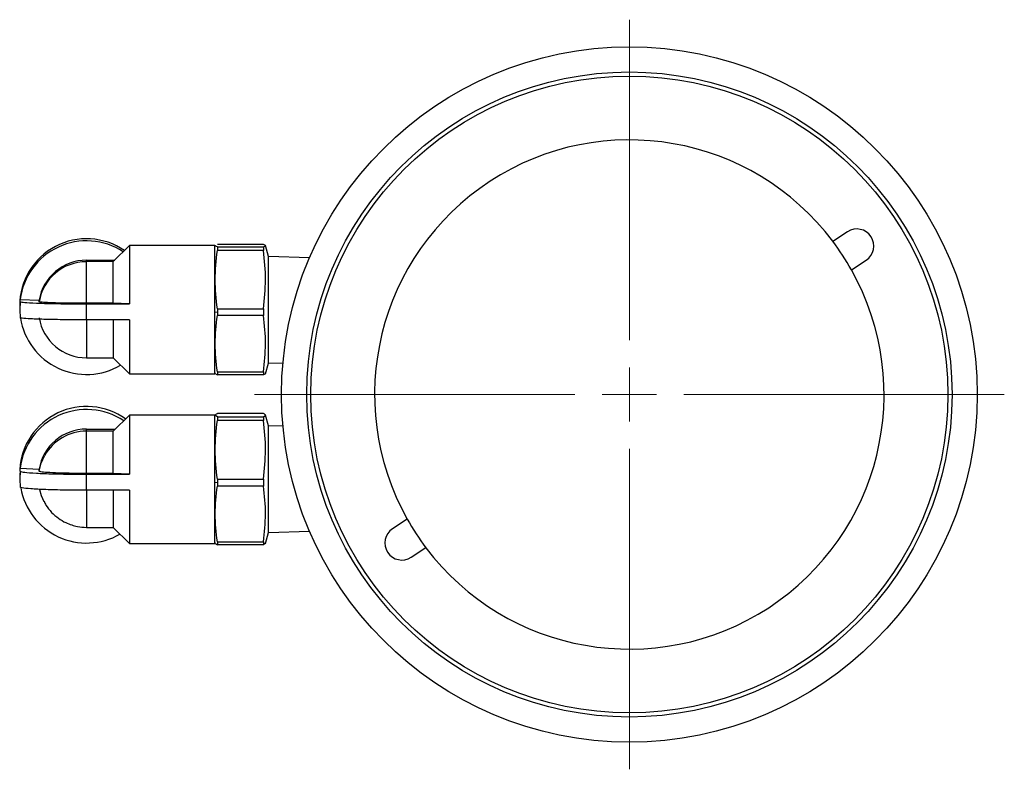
# Model space of a CAD drawing. Header units: inches. Extents: x 0.2 to 16.8, y 0.3 to 10.9.
# Tile 19 of 19: x 13.2 to 16.8, y 4.4 to 7.1. Entities that reach past the tile are written whole.
import ezdxf

# ---------------------------------------------------------------- set-up
doc = ezdxf.new("R2010")
doc.units = ezdxf.units.IN
doc.header["$MEASUREMENT"] = 0

# ---------------------------------------------------------------- blocks, each defined once
blk = doc.blocks.new('SW_CENTERMARKSYMBOL_1')
at = {"color": 0, "linetype": 'Continuous', "lineweight": 18}
for p, q in [((0, 0.2), (0, 1.38)), ((0, 0), (0, 0.1)), ((-0.2, 0), (-1.38, 0)), ((0, 0), (-0.1, 0)), ((0, 0), (0, -0.1)), ((0, 0), (0.1, 0)), ((0.2, 0), (1.38, 0)), ((0, -0.2), (0, -1.38))]:
    blk.add_line(p, q, dxfattribs=at)

msp = doc.modelspace()

# ---------------------------------------------------------------- linework, layer by layer
at = {"color": 7, "linetype": 'Continuous', "lineweight": 25}
for p, q in [((16.2109, 6.3483), (16.1568, 6.3129)), ((13.5678, 6.2972), (13.5087, 6.2382)), ((13.8827, 6.2972), (13.5678, 6.2972)), ((13.5678, 6.2972), (13.5678, 6.0829)), ((13.8838, 6.2973), (13.8827, 6.2933)), ((13.8827, 5.8248), (13.8827, 6.2972)), ((14.061, 6.3011), (13.8917, 6.3011)), ((13.8917, 6.2931), (13.8917, 6.2797)), ((13.8917, 6.2931), (14.061, 6.2931)), ((14.061, 6.2797), (13.8917, 6.2797)), ((14.061, 6.2931), (14.061, 6.2797)), ((14.0796, 6.2575), (14.0689, 6.2973)), ((13.4103, 6.2381), (13.4103, 6.2435)), ((13.4103, 6.2435), (13.5138, 6.2433)), ((13.4103, 6.0848), (13.4103, 6.2381)), ((13.5087, 6.2381), (13.4103, 6.2381)), ((13.5096, 6.2383), (13.5087, 6.2381)), ((13.5087, 6.0848), (13.5087, 6.2381)), ((14.2312, 6.2527), (14.0796, 6.2575)), ((14.0796, 6.0546), (14.0796, 6.2575)), ((16.2252, 6.2083), (16.2792, 6.2436)), ((13.166, 6.0905), (13.1642, 6.061)), ((13.166, 6.0905), (13.166, 6.0982)), ((13.166, 6.0982), (13.2356, 6.096)), ((13.2356, 6.0905), (13.2356, 6.096)), ((13.1642, 6.0764), (13.1642, 6.061)), ((13.1642, 6.061), (13.166, 6.0315)), ((13.5087, 6.0848), (13.4103, 6.0848)), ((13.4103, 6.0829), (13.5678, 6.0829)), ((13.4103, 6.0533), (13.4103, 6.0829)), ((13.4103, 6.0238), (13.4103, 6.0533)), ((13.5678, 6.0829), (13.5087, 6.0848)), ((13.8827, 6.0534), (13.8917, 6.0523)), ((13.8917, 6.065), (13.8917, 6.0523)), ((13.8917, 6.065), (14.061, 6.065)), ((13.8917, 6.0523), (13.8917, 6.0397)), ((14.061, 6.065), (14.061, 6.0397)), ((14.0796, 5.8645), (14.0796, 6.0546)), ((13.5678, 6.0238), (13.4103, 6.0238)), ((13.5087, 6.0258), (13.5087, 5.8838)), ((13.5678, 6.0238), (13.5678, 5.8248)), ((14.061, 6.0397), (13.8917, 6.0397)), ((13.4103, 5.8838), (13.5087, 5.8838)), ((13.5087, 5.8838), (13.5678, 5.8248)), ((14.0689, 5.8247), (14.0796, 5.8645)), ((14.0796, 5.8645), (14.1333, 5.8662)), ((13.5678, 5.8248), (13.8827, 5.8248)), ((13.8827, 5.8287), (13.8838, 5.8247)), ((13.8843, 5.8247), (13.8917, 5.8209)), ((13.8917, 5.8329), (13.8917, 5.8209)), ((13.8917, 5.8329), (14.061, 5.8329)), ((14.061, 5.8209), (13.8917, 5.8209)), ((14.061, 5.8329), (14.061, 5.8209)), ((14.0684, 5.8247), (14.061, 5.8209)), ((13.5678, 5.6732), (13.5087, 5.6142)), ((13.8827, 5.6732), (13.5678, 5.6732)), ((13.5678, 5.6732), (13.5678, 5.4555)), ((13.8839, 5.6735), (13.8827, 5.6693)), ((13.8827, 5.2008), (13.8827, 5.6732)), ((14.061, 5.6787), (13.8917, 5.6787)), ((13.8917, 5.6673), (13.8917, 5.6536)), ((13.8917, 5.6673), (14.061, 5.6673)), ((14.061, 5.6536), (13.8917, 5.6536)), ((14.061, 5.6673), (14.061, 5.6536)), ((14.0796, 5.6335), (14.0689, 5.6735)), ((13.4103, 5.614), (13.4103, 5.6218)), ((13.4103, 5.6218), (13.516, 5.6214)), ((14.1333, 5.6318), (14.0796, 5.6335)), ((14.0796, 5.4278), (14.0796, 5.6335)), ((13.4103, 5.4583), (13.4103, 5.614)), ((13.5087, 5.614), (13.4103, 5.614)), ((13.51, 5.6144), (13.5087, 5.614)), ((13.5087, 5.4583), (13.5087, 5.614)), ((13.166, 5.4665), (13.166, 5.4775)), ((13.166, 5.4775), (13.2356, 5.4743)), ((13.2356, 5.4665), (13.2356, 5.4743)), ((13.166, 5.4665), (13.1642, 5.437)), ((13.1642, 5.4591), (13.1642, 5.437)), ((13.1642, 5.437), (13.166, 5.4075)), ((13.5087, 5.4583), (13.4103, 5.4583)), ((13.4103, 5.4555), (13.5678, 5.4555)), ((13.4103, 5.4259), (13.4103, 5.4555)), ((13.5678, 5.4555), (13.5087, 5.4583)), ((13.8917, 5.4372), (13.8917, 5.4246)), ((13.8917, 5.4372), (14.061, 5.4372)), ((14.061, 5.4372), (14.061, 5.4119)), ((13.4103, 5.3965), (13.4103, 5.4259)), ((13.5087, 5.3993), (13.5087, 5.2598)), ((13.8827, 5.4261), (13.8917, 5.4246)), ((13.8917, 5.4246), (13.8917, 5.4119)), ((14.061, 5.4119), (13.8917, 5.4119)), ((14.0796, 5.2405), (14.0796, 5.4278)), ((13.5678, 5.3965), (13.4103, 5.3965)), ((13.5678, 5.3965), (13.5678, 5.2008)), ((13.4103, 5.2598), (13.5087, 5.2598)), ((13.5087, 5.2598), (13.5678, 5.2008)), ((14.5906, 5.2897), (14.5365, 5.2544)), ((14.0689, 5.2005), (14.0796, 5.2405)), ((14.0796, 5.2405), (14.2312, 5.2453)), ((13.5678, 5.2008), (13.8827, 5.2008)), ((13.8827, 5.2047), (13.8839, 5.2005)), ((13.8846, 5.2005), (13.8917, 5.1953)), ((13.8917, 5.207), (13.8917, 5.1953)), ((13.8917, 5.207), (14.061, 5.207)), ((14.061, 5.1953), (13.8917, 5.1953)), ((14.061, 5.207), (14.061, 5.1953)), ((14.0682, 5.2005), (14.061, 5.1953)), ((14.6049, 5.1497), (14.659, 5.1851))]:
    msp.add_line(p, q, dxfattribs=at)
at = {"color": 8, "linetype": 'Continuous', "lineweight": 25}
for p, q in [((13.4103, 6.0258), (13.4103, 5.8838)), ((13.4103, 5.3993), (13.4103, 5.2598))]:
    msp.add_line(p, q, dxfattribs=at)
at = {"color": 7, "linetype": 'Continuous', "lineweight": 25, "flags": 128}
for points in [[(13.2356, 5.4665), (13.2434, 5.4965), (13.2558, 5.5236)], [(13.2372, 5.3995), (13.2434, 5.3775), (13.253, 5.3556)]]:
    msp.add_lwpolyline(points, dxfattribs=at)
at = {"color": 7, "linetype": 'Continuous', "lineweight": 25}
for radius in [1.28, 1.1875, 1.1725]:
    msp.add_circle((15.4079, 5.749), radius, dxfattribs=at)
for centre, radius, start, end in [((15.4079, 5.749), 0.9375, 36.9802, 209.3351), ((16.245, 6.2959), 0.0625, 303.1576, 123.1576), ((13.4103, 6.0763), 0.2461, 55.5073, 179.9734), ((13.4103, 6.0686), 0.2461, 56.8039, 173.0788), ((15.4079, 5.749), 0.9375, 29.3351, 36.9802), ((13.4103, 6.0664), 0.1771, 89.9881, 170.3878), ((13.4103, 6.0609), 0.1771, 89.9881, 170.3878), ((15.4079, 5.749), 0.9375, 216.9802, 29.3351), ((13.4103, 6.0688), 0.2461, 188.9374, 300.5961), ((13.4103, 6.0611), 0.1771, 189.6122, 270.0119), ((13.4103, 5.4588), 0.2461, 54.4136, 176.6074), ((13.4103, 5.4478), 0.2461, 56.2668, 173.0479), ((13.4102, 5.4447), 0.1771, 89.9755, 170.3686), ((13.4103, 5.4483), 0.2461, 189.9437, 300.0032), ((14.5707, 5.2021), 0.0625, 123.1576, 303.1576), ((15.4079, 5.749), 0.9375, 209.3351, 216.9802)]:
    msp.add_arc(centre, radius, start, end, dxfattribs=at)
at = {"color": 8, "linetype": 'Continuous', "lineweight": 25}
msp.add_arc((13.4103, 5.4368), 0.1772, 89.9876, 150.6745, dxfattribs=at)
at = {"color": 7, "linetype": 'Continuous', "lineweight": 25}
for points, knots in [([(13.8917, 6.2931), (13.8866, 6.2944), (13.8812, 6.2958), (13.8841, 6.2972), (13.8843, 6.2973)], [0, 0, 0, 0, 0.933945, 1, 1, 1, 1]), ([(13.8917, 6.065), (13.8878, 6.1005), (13.8798, 6.1721), (13.8877, 6.2437), (13.8917, 6.2797)], [0, 0, 0, 0, 0.496028, 1, 1, 1, 1]), ([(14.061, 6.2931), (14.0649, 6.2944), (14.0729, 6.2971), (14.065, 6.2997), (14.061, 6.3011)], [0, 0, 0, 0, 0.4960282, 1, 1, 1, 1]), ([(14.061, 6.065), (14.0649, 6.1005), (14.0729, 6.1721), (14.065, 6.2437), (14.061, 6.2797)], [0, 0, 0, 0, 0.496028, 1, 1, 1, 1]), ([(13.166, 6.0905), (13.1696, 6.0896), (13.1765, 6.0878), (13.222, 6.0854), (13.2861, 6.0837), (13.3526, 6.0829), (13.3946, 6.0829), (13.4103, 6.0829)], [0, 0, 0, 0, 0.226101, 0.446344, 0.664559, 0.87448, 1, 1, 1, 1]), ([(13.4103, 6.0848), (13.3984, 6.0848), (13.3669, 6.0849), (13.3184, 6.0855), (13.2734, 6.0868), (13.2419, 6.0885), (13.2377, 6.0898), (13.2356, 6.0905)], [0, 0, 0, 0, 0.130387, 0.345103, 0.559819, 0.774534, 1, 1, 1, 1]), ([(13.4103, 6.0238), (13.3837, 6.0239), (13.3304, 6.024), (13.2577, 6.0253), (13.2025, 6.0272), (13.1716, 6.0294), (13.1677, 6.0309), (13.166, 6.0315)], [0, 0, 0, 0, 0.211413, 0.424644, 0.641486, 0.851144, 1, 1, 1, 1]), ([(13.8917, 5.8329), (13.8878, 5.8671), (13.8798, 5.936), (13.8877, 6.0049), (13.8917, 6.0397)], [0, 0, 0, 0, 0.496028, 1, 1, 1, 1]), ([(14.061, 5.8329), (14.0649, 5.8671), (14.0729, 5.936), (14.065, 6.0049), (14.061, 6.0397)], [0, 0, 0, 0, 0.496028, 1, 1, 1, 1]), ([(13.8917, 5.6673), (13.8878, 5.6691), (13.8798, 5.6729), (13.8877, 5.6767), (13.8917, 5.6787)], [0, 0, 0, 0, 0.4960285, 1, 1, 1, 1]), ([(13.8917, 5.4372), (13.8878, 5.473), (13.8798, 5.5451), (13.8877, 5.6172), (13.8917, 5.6536)], [0, 0, 0, 0, 0.4960284, 1, 1, 1, 1]), ([(14.061, 5.6673), (14.0649, 5.6691), (14.0729, 5.6729), (14.065, 5.6767), (14.061, 5.6787)], [0, 0, 0, 0, 0.4960285, 1, 1, 1, 1]), ([(14.061, 5.4372), (14.0649, 5.473), (14.0729, 5.5451), (14.065, 5.6172), (14.061, 5.6536)], [0, 0, 0, 0, 0.4960284, 1, 1, 1, 1]), ([(13.166, 5.4665), (13.1696, 5.4652), (13.1765, 5.4626), (13.222, 5.4592), (13.2861, 5.4568), (13.3526, 5.4556), (13.3946, 5.4556), (13.4103, 5.4555)], [0, 0, 0, 0, 0.226101, 0.446344, 0.664559, 0.87448, 1, 1, 1, 1]), ([(13.4103, 5.4583), (13.3984, 5.4584), (13.3669, 5.4584), (13.3184, 5.4594), (13.2734, 5.4612), (13.2419, 5.4636), (13.2377, 5.4655), (13.2356, 5.4665)], [0, 0, 0, 0, 0.130388, 0.345103, 0.559819, 0.774534, 1, 1, 1, 1]), ([(13.4103, 5.3965), (13.3837, 5.3966), (13.3304, 5.3968), (13.2577, 5.3986), (13.2025, 5.4014), (13.1716, 5.4045), (13.1677, 5.4066), (13.166, 5.4075)], [0, 0, 0, 0, 0.211413, 0.424644, 0.641486, 0.851144, 1, 1, 1, 1]), ([(13.8917, 5.207), (13.8878, 5.2409), (13.8798, 5.3092), (13.8877, 5.3775), (13.8917, 5.4119)], [0, 0, 0, 0, 0.496028, 1, 1, 1, 1]), ([(14.061, 5.207), (14.0649, 5.2409), (14.0729, 5.3092), (14.065, 5.3775), (14.061, 5.4119)], [0, 0, 0, 0, 0.496028, 1, 1, 1, 1]), ([(13.2538, 5.3558), (13.256, 5.3512), (13.263, 5.3362), (13.281, 5.3146), (13.3057, 5.2927), (13.3312, 5.2777), (13.3549, 5.2683), (13.3804, 5.2614), (13.399, 5.2604), (13.4103, 5.2598)], [0, 0, 0, 0, 0.079284, 0.256713, 0.429883, 0.591033, 0.712073, 0.825303, 1, 1, 1, 1])]:
    msp.add_open_spline(points, degree=3, knots=knots, dxfattribs=at)

# ---------------------------------------------------------------- block references
at = {"color": 7, "linetype": 'Continuous', "lineweight": 18}
msp.add_blockref('SW_CENTERMARKSYMBOL_1', (15.4079, 5.749), dxfattribs=at)

doc.saveas('drawing.dxf')
